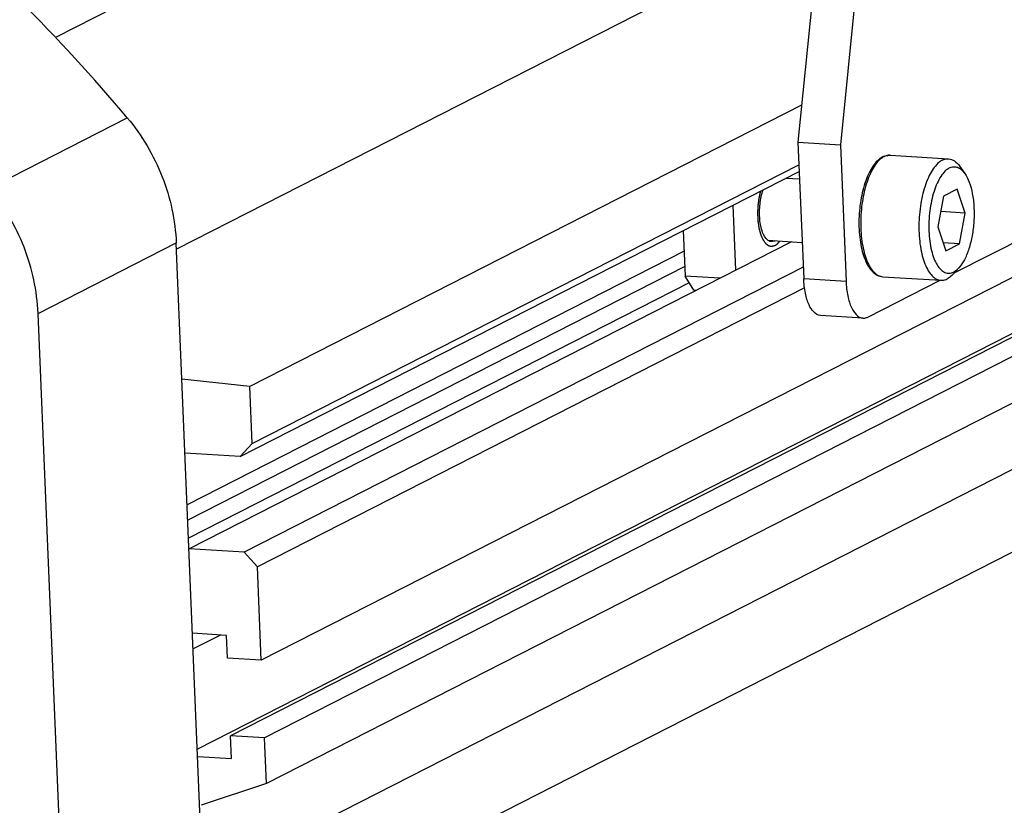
# Model space of a CAD drawing. Header units: millimetres. Extents: x 0 to 420, y 0 to 297.
# Tile 15 of 56: x 200 to 210, y 43 to 51. Entities that reach past the tile are written whole.
import ezdxf

# ---------------------------------------------------------------- set-up
doc = ezdxf.new("R2010")
doc.units = ezdxf.units.MM
doc.header["$LTSCALE"] = 23.1
doc.layers.add('COMPONENTS', color=7, linetype='CONTINUOUS')

msp = doc.modelspace()

# ---------------------------------------------------------------- linework, layer by layer
at = {"layer": 'COMPONENTS', "color": 7, "linetype": 'CONTINUOUS'}
for p, q in [((208.74166, 57.87701), (207.94303, 49.83973)), ((209.19459, 57.84887), (208.39596, 49.81159)), ((208.48354, 55.2793), (200.01215, 50.95798)), ((220.08721, 53.42077), (202.21041, 44.30166)), ((219.75947, 52.61456), (201.88267, 43.49544)), ((220.12181, 52.59204), (202.24501, 43.47293)), ((219.26752, 52.40202), (201.52723, 43.35254)), ((208.17764, 52.20079), (201.30419, 48.69459)), ((220.14217, 52.10456), (202.26536, 42.98544)), ((219.65414, 51.14725), (201.77734, 42.02814)), ((220.2073, 50.5446), (202.3305, 41.42548)), ((207.98211, 50.23307), (202.08829, 47.22658)), ((199.3032, 49.34523), (200.77888, 50.09799)), ((207.94303, 49.83973), (208.39596, 49.81159)), ((207.94303, 49.83973), (208.00409, 48.37727)), ((208.39596, 49.81159), (208.45702, 48.34912)), ((208.92895, 49.69855), (209.55082, 49.6599)), ((202.11373, 46.61722), (207.9532, 49.59599)), ((209.61188, 48.44036), (211.85035, 49.58222)), ((209.67223, 49.5785), (209.72479, 49.50417)), ((201.98396, 46.47942), (207.95613, 49.52588)), ((207.81637, 49.45458), (207.95948, 49.44569)), ((209.64379, 49.3364), (209.49773, 49.26189)), ((209.72903, 49.08116), (209.64379, 49.3364)), ((209.49773, 49.26189), (209.43692, 48.93215)), ((207.2484, 49.16486), (207.27737, 48.47105)), ((209.72903, 49.08116), (209.4674, 49.09741)), ((209.66821, 48.75141), (209.72903, 49.08116)), ((209.43692, 48.93215), (209.52216, 48.67691)), ((206.7176, 48.89409), (206.73792, 48.40733)), ((199.82573, 48.00831), (201.30141, 48.76106)), ((202.12595, 29.0126), (201.30141, 48.76106)), ((207.87278, 48.77477), (201.43789, 45.49228)), ((207.62115, 48.79041), (207.98779, 48.76763)), ((209.66821, 48.75141), (209.49365, 48.76226)), ((209.52216, 48.67691), (209.66821, 48.75141)), ((206.72687, 48.67215), (201.41819, 45.96414)), ((206.73368, 48.50884), (201.42501, 45.80084)), ((207.99887, 48.50215), (202.0267, 45.45569)), ((209.60075, 48.42816), (209.66211, 48.49541)), ((207.10743, 48.38437), (206.73792, 48.40733)), ((206.83039, 48.25535), (206.73792, 48.40733)), ((208.84832, 48.40105), (209.47019, 48.36241)), ((206.78225, 48.33447), (201.43315, 45.60584)), ((208.01255, 48.28201), (202.16868, 45.301)), ((208.45702, 48.34912), (208.00409, 48.37727)), ((208.68818, 47.96917), (209.46027, 48.36302)), ((206.85189, 48.25401), (206.83039, 48.25535)), ((200.65027, 28.25984), (199.82573, 48.00831)), ((208.63682, 47.95762), (208.18389, 47.98577)), ((202.08829, 47.22658), (201.36218, 47.30567)), ((202.11373, 46.61722), (202.08829, 47.22658)), ((201.98396, 46.47942), (202.11373, 46.61722)), ((201.98396, 46.47942), (201.39515, 46.51601)), ((202.0267, 45.45569), (201.43789, 45.49228)), ((202.16868, 45.301), (202.0267, 45.45569)), ((202.21041, 44.30166), (202.16868, 45.301)), ((201.83789, 44.56792), (201.47555, 44.59043)), ((201.77468, 44.57184), (201.48254, 44.42282)), ((201.84807, 44.32417), (201.83789, 44.56792)), ((202.21041, 44.30166), (201.84807, 44.32417)), ((202.24501, 43.47293), (201.88267, 43.49544)), ((201.89284, 43.2517), (201.88267, 43.49544)), ((202.26536, 42.98544), (202.24501, 43.47293)), ((201.5305, 43.27422), (201.89284, 43.2517)), ((202.26536, 42.98544), (201.56858, 42.75196))]:
    msp.add_line(p, q, dxfattribs=at)
for centre, radius, start, end in [((186.34588, 38.00409), 18.83013, 39.960784, 45.134828), ((208.93197, 49.51683), 0.184, 113.894985, 117.042865), ((208.94113, 49.52905), 0.17349, 117.07124, 121.488861), ((207.65378, 48.86423), 0.0905, 297.039367, 299.432494)]:
    msp.add_arc(centre, radius, start, end, dxfattribs=at)
for points, knots in [([(200.77888, 50.09799), (200.93532, 49.91134), (201.18732, 49.48599), (201.29135, 49.00219), (201.30141, 48.76106)], [0, 0, 0, 0, 0.50226625, 1, 1, 1, 1]), ([(208.84831, 49.68071), (208.80683, 49.65955), (208.75304, 49.60203), (208.70028, 49.50991), (208.64975, 49.38826), (208.60736, 49.213), (208.58849, 48.99173), (208.60019, 48.8075), (208.62799, 48.67244), (208.65614, 48.58567), (208.69185, 48.51244), (208.73533, 48.45439), (208.78751, 48.41404), (208.8284, 48.40229), (208.84832, 48.40105)], [0, 0, 0, 0, 0.09625216, 0.15473398, 0.220181, 0.36752933, 0.52546743, 0.67778221, 0.74715413, 0.81006374, 0.86586052, 0.91487765, 0.95875125, 1, 1, 1, 1]), ([(208.85051, 49.67699), (208.83286, 49.6662), (208.79818, 49.63619), (208.75377, 49.57695), (208.71355, 49.50162), (208.66532, 49.37773), (208.62485, 49.20015), (208.60783, 48.97743), (208.62057, 48.793), (208.64873, 48.65868), (208.67657, 48.57342), (208.71097, 48.50273), (208.75123, 48.44854), (208.79695, 48.41238), (208.83184, 48.40207), (208.84832, 48.40105)], [0, 0, 0, 0, 0.04351664, 0.09514896, 0.15508513, 0.22257579, 0.37434352, 0.53609199, 0.69112927, 0.76128129, 0.82435377, 0.87933354, 0.92597775, 0.96526755, 1, 1, 1, 1]), ([(208.92895, 49.69855), (208.92291, 49.69892), (208.89847, 49.6989), (208.87422, 49.69249), (208.85744, 49.68506)], [0, 0, 0, 0, 0.24776177, 1, 1, 1, 1]), ([(208.86217, 49.68353), (208.86758, 49.68629), (208.88857, 49.69561), (208.91209, 49.69959), (208.92895, 49.69855)], [0, 0, 0, 0, 0.26456083, 1, 1, 1, 1]), ([(209.48404, 49.64489), (209.48945, 49.64765), (209.51044, 49.65697), (209.53396, 49.66095), (209.55082, 49.6599)], [0, 0, 0, 0, 0.26453824, 1, 1, 1, 1]), ([(209.55082, 49.6599), (209.56182, 49.65922), (209.58442, 49.65442), (209.62927, 49.63087), (209.65638, 49.6009), (209.67223, 49.5785)], [0, 0, 0, 0, 0.21958604, 0.45315857, 1, 1, 1, 1]), ([(209.48404, 49.64489), (209.46608, 49.63573), (209.43038, 49.60844), (209.38451, 49.55203), (209.34275, 49.4787), (209.29212, 49.35595), (209.24907, 49.17763), (209.22967, 48.95222), (209.24109, 48.7644), (209.26874, 48.62701), (209.29649, 48.53957), (209.33105, 48.46699), (209.37168, 48.41129), (209.41798, 48.37407), (209.45345, 48.36345), (209.47019, 48.36241)], [0, 0, 0, 0, 0.04202804, 0.09212197, 0.15074416, 0.21727906, 0.36834115, 0.53081817, 0.68746225, 0.75852808, 0.82246929, 0.87819519, 0.92540414, 0.96505566, 1, 1, 1, 1]), ([(209.55977, 49.56239), (209.54257, 49.55362), (209.50848, 49.52669), (209.46546, 49.4708), (209.42686, 49.39793), (209.38139, 49.27657), (209.34591, 49.10314), (209.33662, 48.88968), (209.35714, 48.71763), (209.3927, 48.59905), (209.42523, 48.52945), (209.46397, 48.47707), (209.50899, 48.44368), (209.5597, 48.43363), (209.59158, 48.44347), (209.60617, 48.45092)], [0, 0, 0, 0, 0.04380138, 0.09673893, 0.1591856, 0.23019515, 0.39025314, 0.55831927, 0.71348503, 0.78058501, 0.83854661, 0.88696958, 0.92712713, 0.96282544, 1, 1, 1, 1]), ([(209.55977, 49.56239), (209.57329, 49.56928), (209.60237, 49.5787), (209.64885, 49.57237), (209.69127, 49.54588), (209.714, 49.51943), (209.72478, 49.50419)], [0, 0, 0, 0, 0.23679258, 0.46215011, 0.70874324, 1, 1, 1, 1]), ([(209.72478, 49.50419), (209.74482, 49.47586), (209.77835, 49.40536), (209.80973, 49.28378), (209.82562, 49.14253), (209.82466, 48.99164), (209.80693, 48.84179), (209.77368, 48.70359), (209.72749, 48.58683), (209.68549, 48.52103), (209.66209, 48.49539)], [0, 0, 0, 0, 0.09835695, 0.21839243, 0.35482923, 0.49999995, 0.64517114, 0.78160812, 0.90164526, 1, 1, 1, 1]), ([(199.82573, 48.00831), (199.81567, 48.24944), (199.71164, 48.73323), (199.45964, 49.15858), (199.3032, 49.34523)], [0, 0, 0, 0, 0.49773375, 1, 1, 1, 1]), ([(207.62112, 48.79026), (207.59427, 48.81019), (207.5541, 48.8865), (207.5299, 49.0197), (207.53252, 49.17542), (207.55455, 49.28102), (207.57206, 49.33012)], [0, 0, 0, 0, 0.17799957, 0.43103207, 0.72258371, 1, 1, 1, 1]), ([(207.65898, 48.77553), (207.649, 48.77615), (207.63544, 48.78058), (207.62405, 48.78808), (207.62112, 48.79026)], [0, 0, 0, 0, 0.73272395, 1, 1, 1, 1]), ([(207.69492, 48.78362), (207.69201, 48.78214), (207.68071, 48.77712), (207.66806, 48.77497), (207.65898, 48.77553)], [0, 0, 0, 0, 0.26433851, 1, 1, 1, 1]), ([(209.66209, 48.49539), (209.65771, 48.49058), (209.64103, 48.47351), (209.62165, 48.45881), (209.60617, 48.45092)], [0, 0, 0, 0, 0.27263213, 1, 1, 1, 1]), ([(209.60075, 48.42816), (209.59574, 48.42267), (209.57672, 48.4032), (209.55461, 48.38643), (209.53696, 48.37742)], [0, 0, 0, 0, 0.27262486, 1, 1, 1, 1]), ([(208.18391, 47.98577), (208.12824, 47.9892), (208.07067, 48.06829), (208.03783, 48.15905), (208.01412, 48.25189), (208.00623, 48.32596), (208.00409, 48.37727)], [0, 0, 0, 0, 0.3700689, 0.50680382, 0.65925748, 1, 1, 1, 1]), ([(208.45702, 48.34912), (208.45916, 48.29781), (208.46705, 48.22375), (208.49076, 48.13091), (208.5236, 48.04015), (208.58117, 47.96106), (208.63684, 47.95762)], [0, 0, 0, 0, 0.34074252, 0.49319618, 0.6299311, 1, 1, 1, 1]), ([(209.47019, 48.36241), (209.47572, 48.36206), (209.49876, 48.36228), (209.52143, 48.3695), (209.53696, 48.37742)], [0, 0, 0, 0, 0.24120512, 1, 1, 1, 1]), ([(208.63684, 47.95762), (208.64981, 47.95682), (208.66789, 47.95989), (208.68402, 47.96705), (208.68818, 47.96917)], [0, 0, 0, 0, 0.73566152, 1, 1, 1, 1])]:
    msp.add_open_spline(points, degree=3, knots=knots, dxfattribs=at)
at = {"layer": 'COMPONENTS', "color": 2, "linetype": 'CONTINUOUS'}
for points, knots in [([(207.54246, 49.31492), (207.5405, 49.30623), (207.53756, 49.29319), (207.53363, 49.27581), (207.53069, 49.26277), (207.52848, 49.253), (207.52701, 49.24648), (207.5264, 49.24376), (207.52591, 49.24159), (207.52561, 49.24023), (207.52534, 49.23916), (207.52521, 49.23799), (207.52493, 49.23598), (207.52456, 49.23308), (207.52395, 49.22846), (207.5232, 49.22269), (207.52229, 49.21575), (207.52108, 49.20651), (207.51957, 49.19496), (207.51806, 49.1834), (207.51684, 49.17416), (207.51609, 49.16838), (207.51548, 49.16376), (207.51513, 49.16086), (207.51477, 49.15857), (207.5147, 49.15617), (207.5145, 49.15199), (207.51426, 49.14601), (207.51395, 49.13884), (207.51365, 49.13166), (207.51324, 49.1221), (207.51273, 49.11014), (207.51223, 49.09819), (207.51182, 49.08862), (207.51156, 49.08264), (207.51137, 49.07787), (207.51121, 49.07486), (207.51135, 49.07259), (207.51145, 49.07029), (207.51165, 49.06629), (207.51191, 49.06056), (207.51234, 49.0514), (207.51287, 49.03994), (207.51352, 49.0262), (207.51405, 49.01474), (207.51442, 49.00672), (207.51464, 49.00214), (207.51477, 48.99927), (207.51489, 48.99699), (207.51493, 48.99525), (207.51517, 48.99363), (207.51548, 48.99146), (207.51588, 48.98875), (207.5165, 48.98441), (207.51729, 48.97899), (207.51855, 48.97032), (207.52012, 48.95948), (207.52169, 48.94864), (207.52295, 48.93997), (207.52374, 48.93455), (207.52437, 48.93022), (207.52484, 48.92696), (207.52523, 48.92425), (207.52555, 48.92209), (207.52574, 48.92073), (207.52588, 48.91979), (207.52596, 48.91923), (207.52609, 48.91878), (207.52624, 48.91819), (207.52662, 48.91678), (207.52743, 48.91372), (207.52867, 48.90902), (207.53017, 48.90337), (207.53216, 48.89585), (207.53465, 48.88644), (207.53714, 48.87704), (207.53914, 48.86951), (207.54038, 48.86481), (207.54138, 48.86105), (207.54213, 48.85822), (207.54269, 48.85611), (207.54306, 48.85469), (207.54322, 48.85412), (207.54333, 48.85362), (207.54351, 48.85324), (207.5438, 48.85255), (207.54423, 48.85157), (207.5449, 48.84999), (207.54575, 48.84802), (207.54677, 48.84565), (207.54812, 48.8425), (207.54981, 48.83856), (207.55252, 48.83226), (207.55591, 48.82438), (207.55929, 48.8165), (207.562, 48.8102), (207.56369, 48.80626), (207.56505, 48.80311), (207.56589, 48.80113), (207.56657, 48.79957), (207.56698, 48.79855), (207.5674, 48.79801), (207.5678, 48.79742), (207.5685, 48.79642), (207.56951, 48.79498), (207.57112, 48.79268), (207.57394, 48.78865), (207.57796, 48.78289), (207.58279, 48.77598), (207.58681, 48.77022), (207.58963, 48.76619), (207.59124, 48.76389), (207.59244, 48.76216), (207.59345, 48.76072), (207.59415, 48.75971), (207.59456, 48.75914), (207.59486, 48.7587), (207.59516, 48.75829), (207.59564, 48.75798), (207.59644, 48.75732), (207.5976, 48.75644), (207.59899, 48.75536), (207.60084, 48.75393), (207.60315, 48.75214), (207.60592, 48.75), (207.60869, 48.74785), (207.61147, 48.7457), (207.61424, 48.74355), (207.61701, 48.7414), (207.61979, 48.73926), (207.6221, 48.73747), (207.62395, 48.73604), (207.6251, 48.73514), (207.62603, 48.73443), (207.6266, 48.73398), (207.62707, 48.73362), (207.62741, 48.73334), (207.62778, 48.73331), (207.62827, 48.73318), (207.62888, 48.73305), (207.62985, 48.73282), (207.63107, 48.73254), (207.63253, 48.7322), (207.63448, 48.73174), (207.63692, 48.73118), (207.63984, 48.7305), (207.64276, 48.72982), (207.64569, 48.72914), (207.64861, 48.72847), (207.65153, 48.72779), (207.65397, 48.72722), (207.65592, 48.72677), (207.65738, 48.72643), (207.65884, 48.72609), (207.65994, 48.72584), (207.66067, 48.72566), (207.66103, 48.7256), (207.66133, 48.72548), (207.66159, 48.72557), (207.66197, 48.72566), (207.66255, 48.72582), (207.66357, 48.72608), (207.66484, 48.72642), (207.66688, 48.72696), (207.66943, 48.72763), (207.67351, 48.7287), (207.6786, 48.73004), (207.68472, 48.73165), (207.69084, 48.73326), (207.69491, 48.73434), (207.69695, 48.73487)], [0, 0, 0, 0, 0.03125, 0.046875, 0.0625, 0.078125, 0.08203125, 0.0859375, 0.08789062, 0.08984375, 0.09082031, 0.09179688, 0.09375, 0.09765625, 0.1015625, 0.109375, 0.1171875, 0.125, 0.140625, 0.15625, 0.1640625, 0.171875, 0.17578125, 0.1796875, 0.18164062, 0.18359375, 0.1875, 0.1953125, 0.203125, 0.2109375, 0.21875, 0.234375, 0.25, 0.2578125, 0.265625, 0.26953125, 0.2734375, 0.27539062, 0.27734375, 0.28125, 0.2890625, 0.296875, 0.3125, 0.328125, 0.34375, 0.3515625, 0.35546875, 0.359375, 0.36132812, 0.36328125, 0.36523438, 0.3671875, 0.37109375, 0.375, 0.3828125, 0.390625, 0.40625, 0.421875, 0.4296875, 0.4375, 0.44140625, 0.4453125, 0.44921875, 0.45117188, 0.453125, 0.45410156, 0.45458984, 0.45507812, 0.45605469, 0.45703125, 0.4609375, 0.46875, 0.4765625, 0.484375, 0.5, 0.515625, 0.5234375, 0.53125, 0.53515625, 0.5390625, 0.54296875, 0.54394531, 0.54492188, 0.54541016, 0.54589844, 0.546875, 0.54882812, 0.55078125, 0.5546875, 0.55859375, 0.5625, 0.5703125, 0.578125, 0.59375, 0.609375, 0.6171875, 0.625, 0.62890625, 0.6328125, 0.63476562, 0.63671875, 0.63769531, 0.63867188, 0.640625, 0.64453125, 0.6484375, 0.65625, 0.671875, 0.6875, 0.703125, 0.7109375, 0.71484375, 0.71875, 0.72265625, 0.72460938, 0.72558594, 0.7265625, 0.72753906, 0.72851562, 0.73046875, 0.734375, 0.73828125, 0.7421875, 0.75, 0.7578125, 0.765625, 0.7734375, 0.78125, 0.7890625, 0.796875, 0.8046875, 0.80859375, 0.8125, 0.81445312, 0.81640625, 0.81738281, 0.81835938, 0.81933594, 0.8203125, 0.82226562, 0.82421875, 0.828125, 0.83203125, 0.8359375, 0.84375, 0.8515625, 0.859375, 0.8671875, 0.875, 0.8828125, 0.890625, 0.89453125, 0.8984375, 0.90234375, 0.90625, 0.90722656, 0.90820312, 0.90917969, 0.90966797, 0.91015625, 0.91210938, 0.9140625, 0.91796875, 0.921875, 0.9296875, 0.9375, 0.953125, 0.96875, 0.984375, 1, 1, 1, 1]), ([(207.69695, 48.73487), (207.69805, 48.7355), (207.70026, 48.73676), (207.70301, 48.73834), (207.70493, 48.73943), (207.70603, 48.74008), (207.70767, 48.74126), (207.70958, 48.74257), (207.71176, 48.74409), (207.71313, 48.74506), (207.71421, 48.74579), (207.71507, 48.74647), (207.71593, 48.7472), (207.71766, 48.74863), (207.71968, 48.7503), (207.72197, 48.75222), (207.72375, 48.75361), (207.7253, 48.75519), (207.72744, 48.75723), (207.7293, 48.75904), (207.73089, 48.76057), (207.73156, 48.76123), (207.73209, 48.76172), (207.73264, 48.76232), (207.73362, 48.76341), (207.73502, 48.76494), (207.73725, 48.76741), (207.73919, 48.76958), (207.74088, 48.7714), (207.74196, 48.77271), (207.74381, 48.77505), (207.74647, 48.77837), (207.74859, 48.78103), (207.74966, 48.78236)], [0, 0, 0, 0, 0.0625, 0.125, 0.15625, 0.171875, 0.1875, 0.25, 0.28125, 0.3125, 0.328125, 0.34375, 0.359375, 0.375, 0.4375, 0.46875, 0.5, 0.53125, 0.5625, 0.625, 0.640625, 0.65625, 0.6640625, 0.671875, 0.6875, 0.71875, 0.75, 0.8125, 0.828125, 0.84375, 0.875, 0.9375, 1, 1, 1, 1])]:
    msp.add_open_spline(points, degree=3, knots=knots, dxfattribs=at)

doc.saveas('drawing.dxf')
